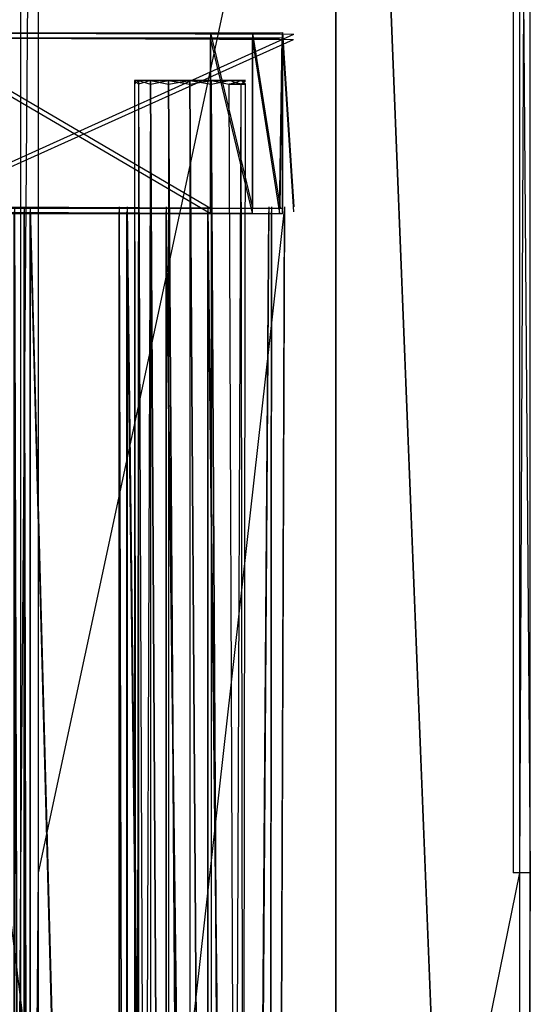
# Model space of a CAD drawing. Extents: x 0 to 1.6, y -0.5 to 0.
# Tile 44 of 45: x 1.55 to 1.6, y -0.23 to -0.14. Entities that reach past the tile are written whole.
import ezdxf

# ---------------------------------------------------------------- set-up
doc = ezdxf.new("R2010")
doc.units = 0
for name, color, linetype in [('L0_DRAWERBOX_LEGATO_NOR_5_X_365', 7, 'CONTINUOUS'), ('L10_KORPUS_LEGATO_BO_X_15620__Y', 7, 'CONTINUOUS'), ('L12_KORPUS_LEGATO_3_N_B15500___', 7, 'CONTINUOUS'), ('L37_DRAWERBOX_LEGATO_REL_7_X_13', 7, 'CONTINUOUS'), ('L39_DRAWERBOX_LEGATO_REL_5_X_36', 7, 'CONTINUOUS'), ('L3_DRAWERBOX_LEGATO_NOR_2_X_373', 7, 'CONTINUOUS'), ('L44_DRAWERBOX_LEGATO_REL_0_X_37', 7, 'CONTINUOUS'), ('L7_PLATTE_LEGATO_N_B15500__0___', 7, 'CONTINUOUS'), ('L8_KORPUS_LEGATO_SE_X_190__Y_47', 7, 'CONTINUOUS')]:
    doc.layers.add(name, color=color, linetype=linetype)

msp = doc.modelspace()

# ---------------------------------------------------------------- linework, layer by layer
at = {"layer": 'L0_DRAWERBOX_LEGATO_NOR_5_X_365', "color": 8}
for points, invisible_edges in [([(1.576039, -0.1555, 0.382), (1.539554, -0.4795, 0.382), (1.539554, -0.1555, 0.382), (1.576039, -0.1555, 0.382)], 13), ([(1.539554, -0.4795, 0.382), (1.576039, -0.1555, 0.382), (1.576039, -0.4795, 0.382), (1.539554, -0.4795, 0.382)], 14), ([(1.550569, -0.4795, 0.408607), (1.549607, -0.1555, 0.406719), (1.549607, -0.4795, 0.406719), (1.550569, -0.4795, 0.408607)], 13), ([(1.549607, -0.1555, 0.406719), (1.550569, -0.4795, 0.408607), (1.550569, -0.1555, 0.408607), (1.549607, -0.1555, 0.406719)], 14), ([(1.55115, -0.4795, 0.410646), (1.550569, -0.1555, 0.408607), (1.550569, -0.4795, 0.408607), (1.55115, -0.4795, 0.410646)], 13), ([(1.550569, -0.1555, 0.408607), (1.55115, -0.4795, 0.410646), (1.55115, -0.1555, 0.410646), (1.550569, -0.1555, 0.408607)], 14), ([(1.559859, -0.4795, 0.463598), (1.55115, -0.1555, 0.410646), (1.55115, -0.4795, 0.410646), (1.559859, -0.4795, 0.463598)], 13), ([(1.55115, -0.1555, 0.410646), (1.559859, -0.4795, 0.463598), (1.559859, -0.1555, 0.463598), (1.55115, -0.1555, 0.410646)], 14), ([(1.560611, -0.4795, 0.464666), (1.559859, -0.1555, 0.463598), (1.559859, -0.4795, 0.463598), (1.560611, -0.4795, 0.464666)], 13), ([(1.559859, -0.1555, 0.463598), (1.560611, -0.4795, 0.464666), (1.560611, -0.1555, 0.464666), (1.559859, -0.1555, 0.463598)], 14), ([(1.56445, -0.4795, 0.465998), (1.560611, -0.1555, 0.464666), (1.560611, -0.4795, 0.464666), (1.56445, -0.4795, 0.465998)], 13), ([(1.560611, -0.1555, 0.464666), (1.56445, -0.4795, 0.465998), (1.56445, -0.1555, 0.465998), (1.560611, -0.1555, 0.464666)], 14), ([(1.568513, -0.4795, 0.465948), (1.56445, -0.1555, 0.465998), (1.56445, -0.4795, 0.465998), (1.568513, -0.4795, 0.465948)], 13), ([(1.56445, -0.1555, 0.465998), (1.568513, -0.4795, 0.465948), (1.568513, -0.1555, 0.465948), (1.56445, -0.1555, 0.465998)], 14), ([(1.572159, -0.4795, 0.464232), (1.568513, -0.1555, 0.465948), (1.568513, -0.4795, 0.465948), (1.572159, -0.4795, 0.464232)], 13), ([(1.568513, -0.1555, 0.465948), (1.572159, -0.4795, 0.464232), (1.572159, -0.1555, 0.464232), (1.568513, -0.1555, 0.465948)], 14), ([(1.574506, -0.1555, 0.460955), (1.572159, -0.4795, 0.464232), (1.574506, -0.4795, 0.460955), (1.574506, -0.1555, 0.460955)], 13), ([(1.572159, -0.4795, 0.464232), (1.574506, -0.1555, 0.460955), (1.572159, -0.1555, 0.464232), (1.572159, -0.4795, 0.464232)], 14), ([(1.574753, -0.1555, 0.45758), (1.574506, -0.4795, 0.460955), (1.574753, -0.4795, 0.45758), (1.574753, -0.1555, 0.45758)], 13), ([(1.574506, -0.4795, 0.460955), (1.574753, -0.1555, 0.45758), (1.574506, -0.1555, 0.460955), (1.574506, -0.4795, 0.460955)], 14), ([(1.576039, -0.1555, 0.382), (1.574753, -0.4795, 0.45758), (1.576039, -0.4795, 0.382), (1.576039, -0.1555, 0.382)], 13), ([(1.574753, -0.4795, 0.45758), (1.576039, -0.1555, 0.382), (1.574753, -0.1555, 0.45758), (1.574753, -0.4795, 0.45758)], 14)]:
    msp.add_3dface(points, dxfattribs=dict(at, invisible_edges=invisible_edges))
at = {"layer": 'L10_KORPUS_LEGATO_BO_X_15620__Y', "color": 8}
for points, invisible_edges in [([(1.581, -0.4785, 0.02), (0.019, -0.069, 0.02), (0.019, -0.4785, 0.02), (1.581, -0.4785, 0.02)], 13), ([(0.019, -0.069, 0.02), (1.581, -0.4785, 0.02), (1.581, -0.069, 0.02), (0.019, -0.069, 0.02)], 14), ([(1.581, -0.069, 0.001), (0.019, -0.4785, 0.001), (0.019, -0.069, 0.001), (1.581, -0.069, 0.001)], 13), ([(0.019, -0.4785, 0.001), (1.581, -0.069, 0.001), (1.581, -0.4785, 0.001), (0.019, -0.4785, 0.001)], 14), ([(1.581, -0.069, 0.001), (1.581, -0.4785, 0.02), (1.581, -0.4785, 0.001), (1.581, -0.069, 0.001)], 13), ([(1.581, -0.4785, 0.02), (1.581, -0.069, 0.001), (1.581, -0.069, 0.02), (1.581, -0.4785, 0.02)], 14)]:
    msp.add_3dface(points, dxfattribs=dict(at, invisible_edges=invisible_edges))
at = {"layer": 'L12_KORPUS_LEGATO_3_N_B15500___', "color": 8}
for points, invisible_edges in [([(1.581, 0, 0.483), (1.521, -0.4185, 0.483), (1.521, 0, 0.483), (1.581, 0, 0.483)], 13), ([(1.581, -0.4785, 0.483), (1.521, -0.4185, 0.483), (1.581, 0, 0.483), (1.581, -0.4785, 0.483)], 15), ([(1.581, -0.4785, 0.502), (1.521, 0, 0.502), (1.521, -0.4185, 0.502), (1.581, -0.4785, 0.502)], 13), ([(1.521, 0, 0.502), (1.581, -0.4785, 0.502), (1.581, 0, 0.502), (1.521, 0, 0.502)], 14), ([(1.581, 0, 0.483), (1.581, -0.4785, 0.502), (1.581, -0.4785, 0.483), (1.581, 0, 0.483)], 13), ([(1.581, -0.4785, 0.502), (1.581, 0, 0.483), (1.581, 0, 0.502), (1.581, -0.4785, 0.502)], 14)]:
    msp.add_3dface(points, dxfattribs=dict(at, invisible_edges=invisible_edges))
at = {"layer": 'L37_DRAWERBOX_LEGATO_REL_7_X_13', "color": 8}
for points, invisible_edges in [([(1.561331, -0.143525, 0.1666), (1.561743, -0.143151, 0.164526), (1.561743, -0.143525, 0.164526), (1.561331, -0.143525, 0.1666)], 13), ([(1.561743, -0.143151, 0.164526), (1.561331, -0.143525, 0.1666), (1.561331, -0.143151, 0.1666), (1.561743, -0.143151, 0.164526)], 14), ([(1.561743, -0.143525, 0.168674), (1.561331, -0.143151, 0.1666), (1.561331, -0.143525, 0.1666), (1.561743, -0.143525, 0.168674)], 13), ([(1.561331, -0.143151, 0.1666), (1.561743, -0.143525, 0.168674), (1.561743, -0.143151, 0.168674), (1.561331, -0.143151, 0.1666)], 14), ([(1.561743, -0.143151, 0.168674), (1.562513, -0.143151, 0.1666), (1.561331, -0.143151, 0.1666), (1.561743, -0.143151, 0.168674)], 13), ([(1.561331, -0.143151, 0.1666), (1.562835, -0.143151, 0.164979), (1.561743, -0.143151, 0.164526), (1.561331, -0.143151, 0.1666)], 13), ([(1.562835, -0.143151, 0.164979), (1.561331, -0.143151, 0.1666), (1.562513, -0.143151, 0.1666), (1.562835, -0.143151, 0.164979)], 14), ([(1.561743, -0.143525, 0.164526), (1.562918, -0.143151, 0.162768), (1.562918, -0.143525, 0.162768), (1.561743, -0.143525, 0.164526)], 13), ([(1.562918, -0.143151, 0.162768), (1.561743, -0.143525, 0.164526), (1.561743, -0.143151, 0.164526), (1.562918, -0.143151, 0.162768)], 14), ([(1.562918, -0.143525, 0.170432), (1.561743, -0.143151, 0.168674), (1.561743, -0.143525, 0.168674), (1.562918, -0.143525, 0.170432)], 13), ([(1.561743, -0.143151, 0.168674), (1.562918, -0.143525, 0.170432), (1.562918, -0.143151, 0.170432), (1.561743, -0.143151, 0.168674)], 14), ([(1.561743, -0.143151, 0.168674), (1.563754, -0.143151, 0.169596), (1.562835, -0.143151, 0.168221), (1.561743, -0.143151, 0.168674)], 13), ([(1.563754, -0.143151, 0.169596), (1.561743, -0.143151, 0.168674), (1.562918, -0.143151, 0.170432), (1.563754, -0.143151, 0.169596)], 14), ([(1.562513, -0.143151, 0.1666), (1.561743, -0.143151, 0.168674), (1.562835, -0.143151, 0.168221), (1.562513, -0.143151, 0.1666)], 14), ([(1.561743, -0.143151, 0.164526), (1.563754, -0.143151, 0.163604), (1.562918, -0.143151, 0.162768), (1.561743, -0.143151, 0.164526)], 13), ([(1.563754, -0.143151, 0.163604), (1.561743, -0.143151, 0.164526), (1.562835, -0.143151, 0.164979), (1.563754, -0.143151, 0.163604)], 14), ([(1.570664, -0.143151, 0.164979), (1.562835, -0.143151, 0.164979), (1.562513, -0.143151, 0.1666), (1.570664, -0.143151, 0.164979)], 10), ([(1.570664, -0.143151, 0.164979), (1.562513, -0.143151, 0.1666), (1.570987, -0.143151, 0.1666), (1.570664, -0.143151, 0.164979)], 13), ([(1.570987, -0.143151, 0.1666), (1.562513, -0.143151, 0.1666), (1.570664, -0.143151, 0.168221), (1.570987, -0.143151, 0.1666)], 10), ([(1.570664, -0.143151, 0.168221), (1.562513, -0.143151, 0.1666), (1.562835, -0.143151, 0.168221), (1.570664, -0.143151, 0.168221)], 13), ([(1.570664, -0.143151, 0.164979), (1.563754, -0.143151, 0.163604), (1.562835, -0.143151, 0.164979), (1.570664, -0.143151, 0.164979)], 13), ([(1.570664, -0.143151, 0.168221), (1.562835, -0.143151, 0.168221), (1.569746, -0.143151, 0.169596), (1.570664, -0.143151, 0.168221)], 14), ([(1.569746, -0.143151, 0.169596), (1.562835, -0.143151, 0.168221), (1.563754, -0.143151, 0.169596), (1.569746, -0.143151, 0.169596)], 15), ([(1.564676, -0.143151, 0.161593), (1.562918, -0.143525, 0.162768), (1.562918, -0.143151, 0.162768), (1.564676, -0.143151, 0.161593)], 13), ([(1.562918, -0.143525, 0.162768), (1.564676, -0.143151, 0.161593), (1.564676, -0.143525, 0.161593), (1.562918, -0.143525, 0.162768)], 14), ([(1.562918, -0.143151, 0.170432), (1.565128, -0.143151, 0.170514), (1.563754, -0.143151, 0.169596), (1.562918, -0.143151, 0.170432)], 13), ([(1.565128, -0.143151, 0.170514), (1.562918, -0.143151, 0.170432), (1.564676, -0.143151, 0.171607), (1.565128, -0.143151, 0.170514)], 14), ([(1.562918, -0.143151, 0.162768), (1.565128, -0.143151, 0.162686), (1.564676, -0.143151, 0.161593), (1.562918, -0.143151, 0.162768)], 13), ([(1.565128, -0.143151, 0.162686), (1.562918, -0.143151, 0.162768), (1.563754, -0.143151, 0.163604), (1.565128, -0.143151, 0.162686)], 14), ([(1.564676, -0.143525, 0.171607), (1.562918, -0.143151, 0.170432), (1.562918, -0.143525, 0.170432), (1.564676, -0.143525, 0.171607)], 13), ([(1.562918, -0.143151, 0.170432), (1.564676, -0.143525, 0.171607), (1.564676, -0.143151, 0.171607), (1.562918, -0.143151, 0.170432)], 14), ([(1.569746, -0.143151, 0.163604), (1.565128, -0.143151, 0.162686), (1.563754, -0.143151, 0.163604), (1.569746, -0.143151, 0.163604)], 13), ([(1.569746, -0.143151, 0.163604), (1.563754, -0.143151, 0.163604), (1.570664, -0.143151, 0.164979), (1.569746, -0.143151, 0.163604)], 10), ([(1.569746, -0.143151, 0.169596), (1.563754, -0.143151, 0.169596), (1.568371, -0.143151, 0.170514), (1.569746, -0.143151, 0.169596)], 15), ([(1.568371, -0.143151, 0.170514), (1.563754, -0.143151, 0.169596), (1.565128, -0.143151, 0.170514), (1.568371, -0.143151, 0.170514)], 15), ([(1.56675, -0.143151, 0.161181), (1.564676, -0.143525, 0.161593), (1.564676, -0.143151, 0.161593), (1.56675, -0.143151, 0.161181)], 13), ([(1.564676, -0.143525, 0.161593), (1.56675, -0.143151, 0.161181), (1.56675, -0.143525, 0.161181), (1.564676, -0.143525, 0.161593)], 14), ([(1.56675, -0.143525, 0.172019), (1.564676, -0.143151, 0.171607), (1.564676, -0.143525, 0.171607), (1.56675, -0.143525, 0.172019)], 13), ([(1.564676, -0.143151, 0.171607), (1.56675, -0.143525, 0.172019), (1.56675, -0.143151, 0.172019), (1.564676, -0.143151, 0.171607)], 14), ([(1.564676, -0.143151, 0.171607), (1.56675, -0.143151, 0.170837), (1.565128, -0.143151, 0.170514), (1.564676, -0.143151, 0.171607)], 13), ([(1.56675, -0.143151, 0.170837), (1.564676, -0.143151, 0.171607), (1.56675, -0.143151, 0.172019), (1.56675, -0.143151, 0.170837)], 14), ([(1.564676, -0.143151, 0.161593), (1.56675, -0.143151, 0.162363), (1.56675, -0.143151, 0.161181), (1.564676, -0.143151, 0.161593)], 13), ([(1.56675, -0.143151, 0.162363), (1.564676, -0.143151, 0.161593), (1.565128, -0.143151, 0.162686), (1.56675, -0.143151, 0.162363)], 14), ([(1.565128, -0.143151, 0.162686), (1.568371, -0.143151, 0.162686), (1.56675, -0.143151, 0.162363), (1.565128, -0.143151, 0.162686)], 13), ([(1.568371, -0.143151, 0.162686), (1.565128, -0.143151, 0.162686), (1.569746, -0.143151, 0.163604), (1.568371, -0.143151, 0.162686)], 10), ([(1.568371, -0.143151, 0.170514), (1.565128, -0.143151, 0.170514), (1.56675, -0.143151, 0.170837), (1.568371, -0.143151, 0.170514)], 15), ([(1.568824, -0.143525, 0.171607), (1.56675, -0.143151, 0.172019), (1.56675, -0.143525, 0.172019), (1.568824, -0.143525, 0.171607)], 13), ([(1.56675, -0.143151, 0.172019), (1.568824, -0.143525, 0.171607), (1.568824, -0.143151, 0.171607), (1.56675, -0.143151, 0.172019)], 14), ([(1.568824, -0.143151, 0.161593), (1.56675, -0.143525, 0.161181), (1.56675, -0.143151, 0.161181), (1.568824, -0.143151, 0.161593)], 13), ([(1.56675, -0.143525, 0.161181), (1.568824, -0.143151, 0.161593), (1.568824, -0.143525, 0.161593), (1.56675, -0.143525, 0.161181)], 14), ([(1.56675, -0.143151, 0.162363), (1.568824, -0.143151, 0.161593), (1.56675, -0.143151, 0.161181), (1.56675, -0.143151, 0.162363)], 13), ([(1.568824, -0.143151, 0.161593), (1.56675, -0.143151, 0.162363), (1.568371, -0.143151, 0.162686), (1.568824, -0.143151, 0.161593)], 14), ([(1.56675, -0.143151, 0.170837), (1.568824, -0.143151, 0.171607), (1.568371, -0.143151, 0.170514), (1.56675, -0.143151, 0.170837)], 13), ([(1.568824, -0.143151, 0.171607), (1.56675, -0.143151, 0.170837), (1.56675, -0.143151, 0.172019), (1.568824, -0.143151, 0.171607)], 14), ([(1.568371, -0.143151, 0.162686), (1.570582, -0.143151, 0.162768), (1.568824, -0.143151, 0.161593), (1.568371, -0.143151, 0.162686)], 13), ([(1.570582, -0.143151, 0.162768), (1.568371, -0.143151, 0.162686), (1.569746, -0.143151, 0.163604), (1.570582, -0.143151, 0.162768)], 14), ([(1.568371, -0.143151, 0.170514), (1.570582, -0.143151, 0.170432), (1.569746, -0.143151, 0.169596), (1.568371, -0.143151, 0.170514)], 13), ([(1.570582, -0.143151, 0.170432), (1.568371, -0.143151, 0.170514), (1.568824, -0.143151, 0.171607), (1.570582, -0.143151, 0.170432)], 14), ([(1.570582, -0.143525, 0.170432), (1.568824, -0.143151, 0.171607), (1.568824, -0.143525, 0.171607), (1.570582, -0.143525, 0.170432)], 13), ([(1.568824, -0.143151, 0.171607), (1.570582, -0.143525, 0.170432), (1.570582, -0.143151, 0.170432), (1.568824, -0.143151, 0.171607)], 14), ([(1.570582, -0.143151, 0.162768), (1.568824, -0.143525, 0.161593), (1.568824, -0.143151, 0.161593), (1.570582, -0.143151, 0.162768)], 13), ([(1.568824, -0.143525, 0.161593), (1.570582, -0.143151, 0.162768), (1.570582, -0.143525, 0.162768), (1.568824, -0.143525, 0.161593)], 14), ([(1.569746, -0.143151, 0.163604), (1.571757, -0.143151, 0.164526), (1.570582, -0.143151, 0.162768), (1.569746, -0.143151, 0.163604)], 13), ([(1.571757, -0.143151, 0.164526), (1.569746, -0.143151, 0.163604), (1.570664, -0.143151, 0.164979), (1.571757, -0.143151, 0.164526)], 14), ([(1.569746, -0.143151, 0.169596), (1.571757, -0.143151, 0.168674), (1.570664, -0.143151, 0.168221), (1.569746, -0.143151, 0.169596)], 13), ([(1.571757, -0.143151, 0.168674), (1.569746, -0.143151, 0.169596), (1.570582, -0.143151, 0.170432), (1.571757, -0.143151, 0.168674)], 14), ([(1.571757, -0.143151, 0.168674), (1.570582, -0.143525, 0.170432), (1.571757, -0.143525, 0.168674), (1.571757, -0.143151, 0.168674)], 13), ([(1.570582, -0.143525, 0.170432), (1.571757, -0.143151, 0.168674), (1.570582, -0.143151, 0.170432), (1.570582, -0.143525, 0.170432)], 14), ([(1.570582, -0.143151, 0.162768), (1.571757, -0.143525, 0.164526), (1.570582, -0.143525, 0.162768), (1.570582, -0.143151, 0.162768)], 13), ([(1.571757, -0.143525, 0.164526), (1.570582, -0.143151, 0.162768), (1.571757, -0.143151, 0.164526), (1.571757, -0.143525, 0.164526)], 14), ([(1.570664, -0.143151, 0.164979), (1.572169, -0.143151, 0.1666), (1.571757, -0.143151, 0.164526), (1.570664, -0.143151, 0.164979)], 13), ([(1.572169, -0.143151, 0.1666), (1.570664, -0.143151, 0.164979), (1.570987, -0.143151, 0.1666), (1.572169, -0.143151, 0.1666)], 14), ([(1.571757, -0.143151, 0.168674), (1.570987, -0.143151, 0.1666), (1.570664, -0.143151, 0.168221), (1.571757, -0.143151, 0.168674)], 14), ([(1.570987, -0.143151, 0.1666), (1.571757, -0.143151, 0.168674), (1.572169, -0.143151, 0.1666), (1.570987, -0.143151, 0.1666)], 13), ([(1.572169, -0.143151, 0.1666), (1.571757, -0.143525, 0.168674), (1.572169, -0.143525, 0.1666), (1.572169, -0.143151, 0.1666)], 13), ([(1.571757, -0.143525, 0.168674), (1.572169, -0.143151, 0.1666), (1.571757, -0.143151, 0.168674), (1.571757, -0.143525, 0.168674)], 14), ([(1.571757, -0.143151, 0.164526), (1.572169, -0.143525, 0.1666), (1.571757, -0.143525, 0.164526), (1.571757, -0.143151, 0.164526)], 13), ([(1.572169, -0.143525, 0.1666), (1.571757, -0.143151, 0.164526), (1.572169, -0.143151, 0.1666), (1.572169, -0.143525, 0.1666)], 14), ([(1.561331, -0.453487, 0.1666), (1.561743, -0.143525, 0.164526), (1.561743, -0.453487, 0.164526), (1.561331, -0.453487, 0.1666)], 13), ([(1.561743, -0.143525, 0.164526), (1.561331, -0.453487, 0.1666), (1.561331, -0.143525, 0.1666), (1.561743, -0.143525, 0.164526)], 14), ([(1.561743, -0.453487, 0.168674), (1.561331, -0.143525, 0.1666), (1.561331, -0.453487, 0.1666), (1.561743, -0.453487, 0.168674)], 13), ([(1.561331, -0.143525, 0.1666), (1.561743, -0.453487, 0.168674), (1.561743, -0.143525, 0.168674), (1.561331, -0.143525, 0.1666)], 14), ([(1.561743, -0.453487, 0.164526), (1.562918, -0.143525, 0.162768), (1.562918, -0.453487, 0.162768), (1.561743, -0.453487, 0.164526)], 13), ([(1.562918, -0.143525, 0.162768), (1.561743, -0.453487, 0.164526), (1.561743, -0.143525, 0.164526), (1.562918, -0.143525, 0.162768)], 14), ([(1.562918, -0.453487, 0.170432), (1.561743, -0.143525, 0.168674), (1.561743, -0.453487, 0.168674), (1.562918, -0.453487, 0.170432)], 13), ([(1.561743, -0.143525, 0.168674), (1.562918, -0.453487, 0.170432), (1.562918, -0.143525, 0.170432), (1.561743, -0.143525, 0.168674)], 14), ([(1.562918, -0.143525, 0.162768), (1.564676, -0.453487, 0.161593), (1.562918, -0.453487, 0.162768), (1.562918, -0.143525, 0.162768)], 13), ([(1.564676, -0.453487, 0.161593), (1.562918, -0.143525, 0.162768), (1.564676, -0.143525, 0.161593), (1.564676, -0.453487, 0.161593)], 14), ([(1.564676, -0.453487, 0.171607), (1.562918, -0.143525, 0.170432), (1.562918, -0.453487, 0.170432), (1.564676, -0.453487, 0.171607)], 13), ([(1.562918, -0.143525, 0.170432), (1.564676, -0.453487, 0.171607), (1.564676, -0.143525, 0.171607), (1.562918, -0.143525, 0.170432)], 14), ([(1.564676, -0.143525, 0.161593), (1.56675, -0.453487, 0.161181), (1.564676, -0.453487, 0.161593), (1.564676, -0.143525, 0.161593)], 13), ([(1.56675, -0.453487, 0.161181), (1.564676, -0.143525, 0.161593), (1.56675, -0.143525, 0.161181), (1.56675, -0.453487, 0.161181)], 14), ([(1.56675, -0.453487, 0.172019), (1.564676, -0.143525, 0.171607), (1.564676, -0.453487, 0.171607), (1.56675, -0.453487, 0.172019)], 13), ([(1.564676, -0.143525, 0.171607), (1.56675, -0.453487, 0.172019), (1.56675, -0.143525, 0.172019), (1.564676, -0.143525, 0.171607)], 14), ([(1.568824, -0.453487, 0.171607), (1.56675, -0.143525, 0.172019), (1.56675, -0.453487, 0.172019), (1.568824, -0.453487, 0.171607)], 13), ([(1.56675, -0.143525, 0.172019), (1.568824, -0.453487, 0.171607), (1.568824, -0.143525, 0.171607), (1.56675, -0.143525, 0.172019)], 14), ([(1.56675, -0.143525, 0.161181), (1.568824, -0.453487, 0.161593), (1.56675, -0.453487, 0.161181), (1.56675, -0.143525, 0.161181)], 13), ([(1.568824, -0.453487, 0.161593), (1.56675, -0.143525, 0.161181), (1.568824, -0.143525, 0.161593), (1.568824, -0.453487, 0.161593)], 14), ([(1.570582, -0.453487, 0.170432), (1.568824, -0.143525, 0.171607), (1.568824, -0.453487, 0.171607), (1.570582, -0.453487, 0.170432)], 13), ([(1.568824, -0.143525, 0.171607), (1.570582, -0.453487, 0.170432), (1.570582, -0.143525, 0.170432), (1.568824, -0.143525, 0.171607)], 14), ([(1.568824, -0.143525, 0.161593), (1.570582, -0.453487, 0.162768), (1.568824, -0.453487, 0.161593), (1.568824, -0.143525, 0.161593)], 13), ([(1.570582, -0.453487, 0.162768), (1.568824, -0.143525, 0.161593), (1.570582, -0.143525, 0.162768), (1.570582, -0.453487, 0.162768)], 14), ([(1.571757, -0.143525, 0.168674), (1.570582, -0.453487, 0.170432), (1.571757, -0.453487, 0.168674), (1.571757, -0.143525, 0.168674)], 13), ([(1.570582, -0.453487, 0.170432), (1.571757, -0.143525, 0.168674), (1.570582, -0.143525, 0.170432), (1.570582, -0.453487, 0.170432)], 14), ([(1.570582, -0.143525, 0.162768), (1.571757, -0.453487, 0.164526), (1.570582, -0.453487, 0.162768), (1.570582, -0.143525, 0.162768)], 13), ([(1.571757, -0.453487, 0.164526), (1.570582, -0.143525, 0.162768), (1.571757, -0.143525, 0.164526), (1.571757, -0.453487, 0.164526)], 14), ([(1.572169, -0.143525, 0.1666), (1.571757, -0.453487, 0.168674), (1.572169, -0.453487, 0.1666), (1.572169, -0.143525, 0.1666)], 13), ([(1.571757, -0.453487, 0.168674), (1.572169, -0.143525, 0.1666), (1.571757, -0.143525, 0.168674), (1.571757, -0.453487, 0.168674)], 14), ([(1.571757, -0.143525, 0.164526), (1.572169, -0.453487, 0.1666), (1.571757, -0.453487, 0.164526), (1.571757, -0.143525, 0.164526)], 13), ([(1.572169, -0.453487, 0.1666), (1.571757, -0.143525, 0.164526), (1.572169, -0.143525, 0.1666), (1.572169, -0.453487, 0.1666)], 14)]:
    msp.add_3dface(points, dxfattribs=dict(at, invisible_edges=invisible_edges))
at = {"layer": 'L39_DRAWERBOX_LEGATO_REL_5_X_36', "color": 8}
for points, invisible_edges in [([(1.539515, -0.156, 0.032), (1.576, -0.48, 0.032), (1.539515, -0.48, 0.032), (1.539515, -0.156, 0.032)], 13), ([(1.576, -0.48, 0.032), (1.539515, -0.156, 0.032), (1.576, -0.156, 0.032), (1.576, -0.48, 0.032)], 14), ([(1.55053, -0.48, 0.058607), (1.549568, -0.156, 0.056719), (1.549568, -0.48, 0.056719), (1.55053, -0.48, 0.058607)], 13), ([(1.549568, -0.156, 0.056719), (1.55053, -0.48, 0.058607), (1.55053, -0.156, 0.058607), (1.549568, -0.156, 0.056719)], 14), ([(1.551111, -0.48, 0.060646), (1.55053, -0.156, 0.058607), (1.55053, -0.48, 0.058607), (1.551111, -0.48, 0.060646)], 13), ([(1.55053, -0.156, 0.058607), (1.551111, -0.48, 0.060646), (1.551111, -0.156, 0.060646), (1.55053, -0.156, 0.058607)], 14), ([(1.55982, -0.48, 0.113598), (1.551111, -0.156, 0.060646), (1.551111, -0.48, 0.060646), (1.55982, -0.48, 0.113598)], 13), ([(1.551111, -0.156, 0.060646), (1.55982, -0.48, 0.113598), (1.55982, -0.156, 0.113598), (1.551111, -0.156, 0.060646)], 14), ([(1.560572, -0.48, 0.114666), (1.55982, -0.156, 0.113598), (1.55982, -0.48, 0.113598), (1.560572, -0.48, 0.114666)], 13), ([(1.55982, -0.156, 0.113598), (1.560572, -0.48, 0.114666), (1.560572, -0.156, 0.114666), (1.55982, -0.156, 0.113598)], 14), ([(1.564411, -0.48, 0.115998), (1.560572, -0.156, 0.114666), (1.560572, -0.48, 0.114666), (1.564411, -0.48, 0.115998)], 13), ([(1.560572, -0.156, 0.114666), (1.564411, -0.48, 0.115998), (1.564411, -0.156, 0.115998), (1.560572, -0.156, 0.114666)], 14), ([(1.568474, -0.48, 0.115948), (1.564411, -0.156, 0.115998), (1.564411, -0.48, 0.115998), (1.568474, -0.48, 0.115948)], 13), ([(1.564411, -0.156, 0.115998), (1.568474, -0.48, 0.115948), (1.568474, -0.156, 0.115948), (1.564411, -0.156, 0.115998)], 14), ([(1.57212, -0.48, 0.114232), (1.568474, -0.156, 0.115948), (1.568474, -0.48, 0.115948), (1.57212, -0.48, 0.114232)], 13), ([(1.568474, -0.156, 0.115948), (1.57212, -0.48, 0.114232), (1.57212, -0.156, 0.114232), (1.568474, -0.156, 0.115948)], 14), ([(1.574467, -0.156, 0.110955), (1.57212, -0.48, 0.114232), (1.574467, -0.48, 0.110955), (1.574467, -0.156, 0.110955)], 13), ([(1.57212, -0.48, 0.114232), (1.574467, -0.156, 0.110955), (1.57212, -0.156, 0.114232), (1.57212, -0.48, 0.114232)], 14), ([(1.574714, -0.156, 0.10758), (1.574467, -0.48, 0.110955), (1.574714, -0.48, 0.10758), (1.574714, -0.156, 0.10758)], 13), ([(1.574467, -0.48, 0.110955), (1.574714, -0.156, 0.10758), (1.574467, -0.156, 0.110955), (1.574467, -0.48, 0.110955)], 14), ([(1.576, -0.156, 0.032), (1.574714, -0.48, 0.10758), (1.576, -0.48, 0.032), (1.576, -0.156, 0.032)], 13), ([(1.574714, -0.48, 0.10758), (1.576, -0.156, 0.032), (1.574714, -0.156, 0.10758), (1.574714, -0.48, 0.10758)], 14)]:
    msp.add_3dface(points, dxfattribs=dict(at, invisible_edges=invisible_edges))
at = {"layer": 'L3_DRAWERBOX_LEGATO_NOR_2_X_373', "color": 8}
for points, invisible_edges in [([(1.539554, -0.138513, 0.467076), (1.572872, -0.138536, 0.465087), (1.575802, -0.138468, 0.457627), (1.539554, -0.138513, 0.467076)], 14), ([(1.539554, -0.138513, 0.467076), (1.575802, -0.138468, 0.457627), (1.576897, -0.138651, 0.382007), (1.539554, -0.138513, 0.467076)], 14), ([(1.539554, -0.138513, 0.467076), (1.56876, -0.138525, 0.467023), (1.572872, -0.138536, 0.465087), (1.539554, -0.138513, 0.467076)], 14), ([(1.539554, -0.138513, 0.467076), (1.576897, -0.138651, 0.382007), (1.539554, -0.13865, 0.382), (1.539554, -0.138513, 0.467076)], 14), ([(1.56876, -0.155625, 0.467023), (1.539554, -0.138513, 0.467076), (1.539554, -0.155637, 0.467076), (1.56876, -0.155625, 0.467023)], 13), ([(1.539554, -0.138513, 0.467076), (1.56876, -0.155625, 0.467023), (1.56876, -0.138525, 0.467023), (1.539554, -0.138513, 0.467076)], 14), ([(1.576897, -0.138651, 0.382007), (1.539554, -0.1555, 0.382), (1.539554, -0.13865, 0.382), (1.576897, -0.138651, 0.382007)], 13), ([(1.539554, -0.1555, 0.382), (1.576897, -0.138651, 0.382007), (1.576897, -0.155499, 0.382007), (1.539554, -0.1555, 0.382)], 14), ([(1.572872, -0.155614, 0.465087), (1.56876, -0.138525, 0.467023), (1.56876, -0.155625, 0.467023), (1.572872, -0.155614, 0.465087)], 13), ([(1.56876, -0.138525, 0.467023), (1.572872, -0.155614, 0.465087), (1.572872, -0.138536, 0.465087), (1.56876, -0.138525, 0.467023)], 14), ([(1.572872, -0.138536, 0.465087), (1.575557, -0.138542, 0.461336), (1.575802, -0.138468, 0.457627), (1.572872, -0.138536, 0.465087)], 14), ([(1.575557, -0.155608, 0.461336), (1.572872, -0.138536, 0.465087), (1.572872, -0.155614, 0.465087), (1.575557, -0.155608, 0.461336)], 13), ([(1.572872, -0.138536, 0.465087), (1.575557, -0.155608, 0.461336), (1.575557, -0.138542, 0.461336), (1.572872, -0.138536, 0.465087)], 14), ([(1.575802, -0.138468, 0.457627), (1.575557, -0.155608, 0.461336), (1.575802, -0.155682, 0.457627), (1.575802, -0.138468, 0.457627)], 13), ([(1.575557, -0.155608, 0.461336), (1.575802, -0.138468, 0.457627), (1.575557, -0.138542, 0.461336), (1.575557, -0.155608, 0.461336)], 14), ([(1.576897, -0.155499, 0.382007), (1.575802, -0.138468, 0.457627), (1.575802, -0.155682, 0.457627), (1.576897, -0.155499, 0.382007)], 13), ([(1.575802, -0.138468, 0.457627), (1.576897, -0.155499, 0.382007), (1.576897, -0.138651, 0.382007), (1.575802, -0.138468, 0.457627)], 14), ([(1.575802, -0.155682, 0.457627), (1.539554, -0.1555, 0.382), (1.576897, -0.155499, 0.382007), (1.575802, -0.155682, 0.457627)], 14), ([(1.539554, -0.155637, 0.467076), (1.539554, -0.1555, 0.382), (1.575802, -0.155682, 0.457627), (1.539554, -0.155637, 0.467076)], 14), ([(1.539554, -0.155637, 0.467076), (1.575802, -0.155682, 0.457627), (1.572872, -0.155614, 0.465087), (1.539554, -0.155637, 0.467076)], 14), ([(1.539554, -0.155637, 0.467076), (1.572872, -0.155614, 0.465087), (1.56876, -0.155625, 0.467023), (1.539554, -0.155637, 0.467076)], 14), ([(1.572872, -0.155614, 0.465087), (1.575802, -0.155682, 0.457627), (1.575557, -0.155608, 0.461336), (1.572872, -0.155614, 0.465087)], 14)]:
    msp.add_3dface(points, dxfattribs=dict(at, invisible_edges=invisible_edges))
at = {"layer": 'L44_DRAWERBOX_LEGATO_REL_0_X_37', "color": 8}
for points, invisible_edges in [([(1.539515, -0.139013, 0.1674), (1.572833, -0.139036, 0.165411), (1.575763, -0.138968, 0.157951), (1.539515, -0.139013, 0.1674)], 14), ([(1.539515, -0.139013, 0.1674), (1.575763, -0.138968, 0.157951), (1.576858, -0.139151, 0.032007), (1.539515, -0.139013, 0.1674)], 14), ([(1.539515, -0.139013, 0.1674), (1.568721, -0.139025, 0.167347), (1.572833, -0.139036, 0.165411), (1.539515, -0.139013, 0.1674)], 14), ([(1.539515, -0.139013, 0.1674), (1.576858, -0.139151, 0.032007), (1.539515, -0.13915, 0.032), (1.539515, -0.139013, 0.1674)], 14), ([(1.568721, -0.156125, 0.167347), (1.539515, -0.139013, 0.1674), (1.539515, -0.156137, 0.1674), (1.568721, -0.156125, 0.167347)], 13), ([(1.539515, -0.139013, 0.1674), (1.568721, -0.156125, 0.167347), (1.568721, -0.139025, 0.167347), (1.539515, -0.139013, 0.1674)], 14), ([(1.576858, -0.139151, 0.032007), (1.539515, -0.156, 0.032), (1.539515, -0.13915, 0.032), (1.576858, -0.139151, 0.032007)], 13), ([(1.539515, -0.156, 0.032), (1.576858, -0.139151, 0.032007), (1.576858, -0.155999, 0.032007), (1.539515, -0.156, 0.032)], 14), ([(1.572833, -0.156114, 0.165411), (1.568721, -0.139025, 0.167347), (1.568721, -0.156125, 0.167347), (1.572833, -0.156114, 0.165411)], 13), ([(1.568721, -0.139025, 0.167347), (1.572833, -0.156114, 0.165411), (1.572833, -0.139036, 0.165411), (1.568721, -0.139025, 0.167347)], 14), ([(1.572833, -0.139036, 0.165411), (1.575518, -0.139042, 0.16166), (1.575763, -0.138968, 0.157951), (1.572833, -0.139036, 0.165411)], 14), ([(1.575518, -0.156108, 0.16166), (1.572833, -0.139036, 0.165411), (1.572833, -0.156114, 0.165411), (1.575518, -0.156108, 0.16166)], 13), ([(1.572833, -0.139036, 0.165411), (1.575518, -0.156108, 0.16166), (1.575518, -0.139042, 0.16166), (1.572833, -0.139036, 0.165411)], 14), ([(1.575763, -0.138968, 0.157951), (1.575518, -0.156108, 0.16166), (1.575763, -0.156182, 0.157951), (1.575763, -0.138968, 0.157951)], 13), ([(1.575518, -0.156108, 0.16166), (1.575763, -0.138968, 0.157951), (1.575518, -0.139042, 0.16166), (1.575518, -0.156108, 0.16166)], 14), ([(1.576858, -0.155999, 0.032007), (1.575763, -0.138968, 0.157951), (1.575763, -0.156182, 0.157951), (1.576858, -0.155999, 0.032007)], 13), ([(1.575763, -0.138968, 0.157951), (1.576858, -0.155999, 0.032007), (1.576858, -0.139151, 0.032007), (1.575763, -0.138968, 0.157951)], 14), ([(1.575763, -0.156182, 0.157951), (1.539515, -0.156, 0.032), (1.576858, -0.155999, 0.032007), (1.575763, -0.156182, 0.157951)], 14), ([(1.539515, -0.156137, 0.1674), (1.539515, -0.156, 0.032), (1.575763, -0.156182, 0.157951), (1.539515, -0.156137, 0.1674)], 14), ([(1.539515, -0.156137, 0.1674), (1.575763, -0.156182, 0.157951), (1.572833, -0.156114, 0.165411), (1.539515, -0.156137, 0.1674)], 14), ([(1.539515, -0.156137, 0.1674), (1.572833, -0.156114, 0.165411), (1.568721, -0.156125, 0.167347), (1.539515, -0.156137, 0.1674)], 14), ([(1.572833, -0.156114, 0.165411), (1.575763, -0.156182, 0.157951), (1.575518, -0.156108, 0.16166), (1.572833, -0.156114, 0.165411)], 14)]:
    msp.add_3dface(points, dxfattribs=dict(at, invisible_edges=invisible_edges))
at = {"layer": 'L7_PLATTE_LEGATO_N_B15500__0___', "color": 8}
for points, invisible_edges in [([(1.598322, -0.001197, 0.55), (0.835557, -0.135245, 0.55), (0.851515, -0.143774, 0.55), (1.598322, -0.001197, 0.55)], 13), ([(1.598322, -0.001197, 0.55), (0.851515, -0.143774, 0.55), (0.865502, -0.155254, 0.55), (1.598322, -0.001197, 0.55)], 15), ([(1.598322, -0.001197, 0.55), (0.865502, -0.155254, 0.55), (0.876982, -0.169241, 0.55), (1.598322, -0.001197, 0.55)], 15), ([(1.598322, -0.001197, 0.55), (0.876982, -0.169241, 0.55), (0.885512, -0.185199, 0.55), (1.598322, -0.001197, 0.55)], 15), ([(1.598322, -0.001197, 0.55), (0.885512, -0.185199, 0.55), (0.890764, -0.202515, 0.55), (1.598322, -0.001197, 0.55)], 15), ([(1.598322, -0.001197, 0.55), (0.890764, -0.202515, 0.55), (0.892538, -0.220523, 0.55), (1.598322, -0.001197, 0.55)], 15), ([(1.598322, -0.001197, 0.55), (0.892538, -0.220523, 0.55), (1.598322, -0.220523, 0.55), (1.598322, -0.001197, 0.55)], 15), ([(1.550256, -0.001197, 0.512), (1.548577, -0.220523, 0.512), (1.548577, -0.001197, 0.512), (1.550256, -0.001197, 0.512)], 13), ([(1.548577, -0.220523, 0.512), (1.550256, -0.001197, 0.512), (1.550256, -0.220523, 0.512), (1.548577, -0.220523, 0.512)], 14), ([(1.551959, -0.001197, 0.513069), (1.550256, -0.220523, 0.512), (1.550256, -0.001197, 0.512), (1.551959, -0.001197, 0.513069)], 13), ([(1.550256, -0.220523, 0.512), (1.551959, -0.001197, 0.513069), (1.551959, -0.220523, 0.513069), (1.550256, -0.220523, 0.512)], 14), ([(1.598987, -0.001197, 0.542564), (1.551959, -0.220523, 0.513069), (1.551959, -0.001197, 0.513069), (1.598987, -0.001197, 0.542564)], 13), ([(1.551959, -0.220523, 0.513069), (1.598987, -0.001197, 0.542564), (1.598987, -0.220523, 0.542564), (1.551959, -0.220523, 0.513069)], 14), ([(1.6, -0.220523, 0.55), (1.598322, -0.001197, 0.55), (1.598322, -0.220523, 0.55), (1.6, -0.220523, 0.55)], 13), ([(1.598322, -0.001197, 0.55), (1.6, -0.220523, 0.55), (1.6, -0.001197, 0.55), (1.598322, -0.001197, 0.55)], 14), ([(1.6, -0.001197, 0.5432), (1.598987, -0.220523, 0.542564), (1.598987, -0.001197, 0.542564), (1.6, -0.001197, 0.5432)], 13), ([(1.598987, -0.220523, 0.542564), (1.6, -0.001197, 0.5432), (1.6, -0.220523, 0.5432), (1.598987, -0.220523, 0.542564)], 14), ([(1.6, -0.001197, 0.548361), (1.6, -0.220523, 0.55), (1.6, -0.220523, 0.548361), (1.6, -0.001197, 0.548361)], 13), ([(1.6, -0.220523, 0.55), (1.6, -0.001197, 0.548361), (1.6, -0.001197, 0.55), (1.6, -0.220523, 0.55)], 14), ([(1.6, -0.001197, 0.544378), (1.6, -0.220523, 0.548361), (1.6, -0.220523, 0.544378), (1.6, -0.001197, 0.544378)], 13), ([(1.6, -0.220523, 0.548361), (1.6, -0.001197, 0.544378), (1.6, -0.001197, 0.548361), (1.6, -0.220523, 0.548361)], 14), ([(1.6, -0.001197, 0.5432), (1.6, -0.220523, 0.544378), (1.6, -0.220523, 0.5432), (1.6, -0.001197, 0.5432)], 13), ([(1.6, -0.220523, 0.544378), (1.6, -0.001197, 0.5432), (1.6, -0.001197, 0.544378), (1.6, -0.220523, 0.544378)], 14), ([(1.598322, -0.498375, 0.55), (0.00192, -0.220523, 0.55), (0.00192, -0.498375, 0.55), (1.598322, -0.498375, 0.55)], 13), ([(0.00192, -0.220523, 0.55), (1.598322, -0.498375, 0.55), (0.782226, -0.311054, 0.55), (0.00192, -0.220523, 0.55)], 10), ([(0.890764, -0.23853, 0.55), (1.598322, -0.498375, 0.55), (0.892538, -0.220523, 0.55), (0.890764, -0.23853, 0.55)], 15), ([(0.892538, -0.220523, 0.55), (1.598322, -0.498375, 0.55), (1.598322, -0.220523, 0.55), (0.892538, -0.220523, 0.55)], 15), ([(1.550256, -0.220523, 0.512), (1.548577, -0.448631, 0.512), (1.548577, -0.220523, 0.512), (1.550256, -0.220523, 0.512)], 13), ([(1.548577, -0.448631, 0.512), (1.550256, -0.220523, 0.512), (1.550256, -0.448631, 0.512), (1.548577, -0.448631, 0.512)], 14), ([(1.551959, -0.220523, 0.513069), (1.550256, -0.448631, 0.512), (1.550256, -0.220523, 0.512), (1.551959, -0.220523, 0.513069)], 13), ([(1.550256, -0.448631, 0.512), (1.551959, -0.220523, 0.513069), (1.551959, -0.450334, 0.513069), (1.550256, -0.448631, 0.512)], 14), ([(1.598987, -0.220523, 0.542564), (1.551959, -0.450334, 0.513069), (1.551959, -0.220523, 0.513069), (1.598987, -0.220523, 0.542564)], 13), ([(1.551959, -0.450334, 0.513069), (1.598987, -0.220523, 0.542564), (1.598987, -0.497362, 0.542564), (1.551959, -0.450334, 0.513069)], 14), ([(1.598322, -0.498375, 0.55), (1.6, -0.220523, 0.55), (1.598322, -0.220523, 0.55), (1.598322, -0.498375, 0.55)], 13), ([(1.6, -0.220523, 0.55), (1.598322, -0.498375, 0.55), (1.6, -0.498375, 0.55), (1.6, -0.220523, 0.55)], 14), ([(1.6, -0.220523, 0.5432), (1.598987, -0.497362, 0.542564), (1.598987, -0.220523, 0.542564), (1.6, -0.220523, 0.5432)], 13), ([(1.598987, -0.497362, 0.542564), (1.6, -0.220523, 0.5432), (1.6, -0.498375, 0.5432), (1.598987, -0.497362, 0.542564)], 14), ([(1.6, -0.220523, 0.548361), (1.6, -0.498375, 0.55), (1.6, -0.498375, 0.548361), (1.6, -0.220523, 0.548361)], 13), ([(1.6, -0.498375, 0.55), (1.6, -0.220523, 0.548361), (1.6, -0.220523, 0.55), (1.6, -0.498375, 0.55)], 14), ([(1.6, -0.220523, 0.5432), (1.6, -0.498375, 0.544378), (1.6, -0.498375, 0.5432), (1.6, -0.220523, 0.5432)], 13), ([(1.6, -0.498375, 0.544378), (1.6, -0.220523, 0.5432), (1.6, -0.220523, 0.544378), (1.6, -0.498375, 0.544378)], 14), ([(1.6, -0.220523, 0.544378), (1.6, -0.498375, 0.548361), (1.6, -0.498375, 0.544378), (1.6, -0.220523, 0.544378)], 13), ([(1.6, -0.498375, 0.548361), (1.6, -0.220523, 0.544378), (1.6, -0.220523, 0.548361), (1.6, -0.498375, 0.548361)], 14)]:
    msp.add_3dface(points, dxfattribs=dict(at, invisible_edges=invisible_edges))
at = {"layer": 'L8_KORPUS_LEGATO_SE_X_190__Y_47', "color": 8}
for points, invisible_edges in [([(1.6, -0.479, 0.51), (1.581, 0, 0.51), (1.581, -0.479, 0.51), (1.6, -0.479, 0.51)], 13), ([(1.581, 0, 0.51), (1.6, -0.479, 0.51), (1.6, 0, 0.51), (1.581, 0, 0.51)], 14), ([(1.581, 0), (1.6, -0.479), (1.581, -0.479), (1.581, 0)], 13), ([(1.6, -0.479), (1.581, 0), (1.6, 0), (1.6, -0.479)], 14), ([(1.581, -0.479, 0.51), (1.581, 0), (1.581, -0.479), (1.581, -0.479, 0.51)], 13), ([(1.581, 0), (1.581, -0.479, 0.51), (1.581, 0, 0.51), (1.581, 0)], 14), ([(1.6, 0), (1.6, -0.479, 0.51), (1.6, -0.479), (1.6, 0)], 13), ([(1.6, -0.479, 0.51), (1.6, 0), (1.6, 0, 0.51), (1.6, -0.479, 0.51)], 14)]:
    msp.add_3dface(points, dxfattribs=dict(at, invisible_edges=invisible_edges))

doc.saveas('drawing.dxf')
